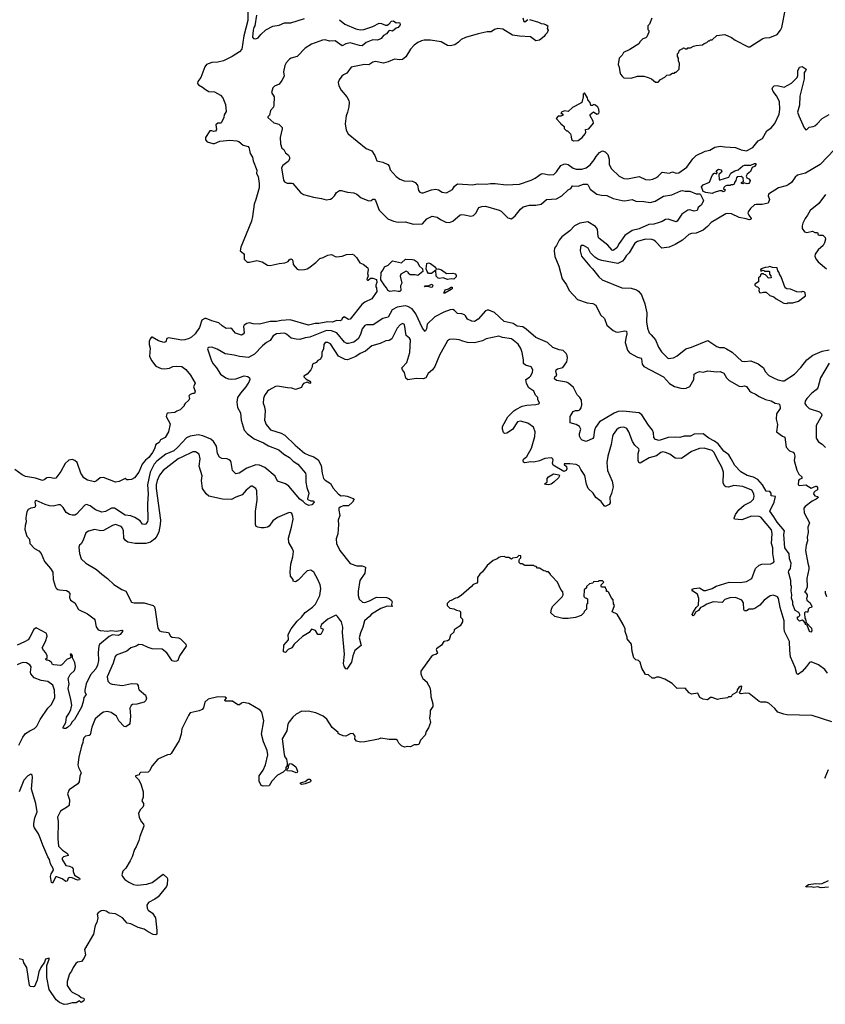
# Model space of a CAD drawing. Extents: x 2087054 to 2277909, y 548907 to 753496.
# Tile 51 of 256: x 2192052 to 2201001, y 558725 to 569663. Entities that reach past the tile are written whole.
import ezdxf

# ---------------------------------------------------------------- set-up
doc = ezdxf.new("R2010")
doc.units = 0

msp = doc.modelspace()

# ---------------------------------------------------------------- linework, layer by layer
at = {"layer": '0CON20XD'}
for points in [[(2194586, 570005), (2194586, 569655), (2194542, 569485), (2194518, 569335), (2194495, 569306), (2194414, 569255), (2194316, 569205), (2194255, 569193), (2194185, 569188), (2194126, 569164), (2194110, 569140), (2194065, 569020), (2194031, 568975), (2194029, 568955), (2194038, 568938), (2194082, 568915), (2194115, 568886), (2194155, 568864), (2194215, 568863), (2194284, 568824), (2194308, 568795), (2194340, 568720), (2194347, 568645), (2194322, 568605), (2194320, 568575), (2194295, 568520), (2194285, 568512), (2194255, 568512), (2194230, 568495), (2194237, 568445), (2194228, 568425), (2194205, 568420), (2194185, 568430), (2194165, 568430), (2194118, 568355), (2194117, 568327), (2194136, 568306), (2194196, 568286), (2194215, 568286), (2194275, 568313), (2194385, 568325), (2194465, 568318), (2194485, 568309), (2194535, 568270), (2194591, 568255), (2194599, 568245), (2194606, 568215), (2194613, 568175), (2194640, 568135), (2194646, 568096), (2194685, 567990), (2194684, 567955), (2194700, 567920), (2194713, 567845), (2194713, 567795), (2194677, 567665), (2194657, 567615), (2194640, 567475), (2194628, 567425), (2194507, 567135), (2194503, 567095), (2194539, 567065), (2194544, 567055), (2194545, 567002), (2194578, 566968), (2194605, 566968), (2194685, 566987), (2194745, 566972), (2194805, 566937), (2194835, 566934), (2194935, 566956), (2194999, 566961), (2195033, 566977), (2195046, 566994), (2195065, 567008), (2195079, 566999), (2195088, 566985), (2195090, 566945), (2195135, 566892), (2195156, 566886), (2195215, 566889), (2195245, 566894), (2195265, 566907), (2195343, 566965), (2195385, 567009), (2195425, 567020), (2195475, 567046), (2195515, 567054), (2195555, 567032), (2195575, 567030), (2195635, 567037), (2195684, 567056), (2195745, 567060), (2195765, 567052), (2195795, 567022), (2195832, 566962), (2195869, 566949), (2195918, 566908), (2195924, 566885), (2195916, 566845), (2195923, 566817), (2195908, 566778), (2195915, 566770), (2195925, 566770), (2195948, 566792), (2195975, 566793), (2196015, 566776), (2196021, 566745), (2196008, 566715), (2196008, 566695), (2196016, 566685), (2196018, 566645), (2195965, 566563), (2195885, 566526), (2195852, 566498), (2195725, 566337), (2195705, 566332), (2195655, 566362), (2195635, 566342), (2195627, 566325), (2195615, 566318), (2195575, 566321), (2195525, 566304), (2195475, 566307), (2195375, 566290), (2195335, 566290), (2195261, 566271), (2195055, 566330), (2194955, 566323), (2194905, 566312), (2194835, 566312), (2194715, 566280), (2194645, 566284), (2194604, 566296), (2194575, 566287), (2194545, 566268), (2194537, 566255), (2194547, 566185), (2194535, 566170), (2194515, 566160), (2194450, 566180), (2194414, 566225), (2194397, 566237), (2194345, 566231), (2194301, 566261), (2194265, 566296), (2194187, 566317), (2194125, 566342), (2194108, 566342), (2194075, 566325), (2194050, 566245), (2194003, 566175), (2193959, 566135), (2193935, 566123), (2193885, 566106), (2193854, 566104), (2193705, 566130), (2193685, 566120), (2193676, 566084), (2193655, 566077), (2193593, 566095), (2193525, 566136), (2193515, 566137), (2193501, 566119), (2193492, 566088), (2193492, 566055), (2193501, 566015), (2193493, 565925), (2193515, 565876), (2193565, 565814), (2193625, 565789), (2193665, 565786), (2193715, 565792), (2193755, 565809), (2193795, 565816), (2193855, 565809), (2193896, 565776), (2193949, 565715), (2194003, 565625), (2193982, 565585), (2194002, 565535), (2193995, 565510), (2193975, 565512), (2193945, 565498)], [(2199075, 569680), (2199050, 569615), (2199030, 569595), (2199030, 569555), (2199042, 569542), (2199042, 569525), (2199018, 569472), (2199008, 569462), (2198975, 569450), (2198945, 569420), (2198930, 569395), (2198829, 569331), (2198761, 569299), (2198745, 569270), (2198713, 569237), (2198702, 569165), (2198712, 569135), (2198718, 569085), (2198728, 569058), (2198744, 569034), (2198765, 569018), (2198845, 569012), (2198915, 569037), (2198985, 569037), (2199035, 569022), (2199070, 569005), (2199115, 568970), (2199145, 568970), (2199171, 568999), (2199220, 569025), (2199242, 569048), (2199275, 569050), (2199305, 569070), (2199325, 569070), (2199335, 569080), (2199345, 569080), (2199377, 569113), (2199380, 569175), (2199370, 569205), (2199370, 569235), (2199360, 569255), (2199360, 569285), (2199370, 569295), (2199380, 569325), (2199418, 569342), (2199425, 569350), (2199438, 569348), (2199445, 569340), (2199465, 569340), (2199475, 569350), (2199505, 569350), (2199538, 569368), (2199565, 569378), (2199637, 569383), (2199655, 569400), (2199685, 569410), (2199705, 569430), (2199715, 569430), (2199725, 569440), (2199745, 569440), (2199795, 569488), (2199885, 569497), (2199960, 569465), (2200000, 569435), (2200143, 569363), (2200163, 569363), (2200306, 569454), (2200335, 569463), (2200385, 569467), (2200465, 569500), (2200504, 569546), (2200518, 569575), (2200558, 569785)], [(2194683, 569715), (2194663, 569595), (2194654, 569576), (2194645, 569545), (2194638, 569468), (2194648, 569455), (2194675, 569451), (2194700, 569460), (2194731, 569499), (2194785, 569549), (2194865, 569590), (2194935, 569602), (2194993, 569627), (2195065, 569629), (2195215, 569675)], [(2195603, 569663), (2195665, 569613), (2195785, 569563), (2195835, 569551), (2195875, 569556), (2195974, 569586), (2196045, 569626), (2196072, 569622), (2196115, 569602), (2196134, 569604), (2196154, 569615), (2196181, 569645), (2196205, 569651), (2196235, 569628), (2196255, 569632), (2196275, 569628), (2196277, 569605), (2196255, 569578), (2196235, 569570), (2196195, 569536), (2196165, 569542), (2196152, 569538), (2196125, 569505), (2196095, 569488), (2196066, 569455), (2196045, 569442), (2196025, 569436), (2195975, 569441), (2195900, 569410), (2195855, 569374), (2195827, 569375), (2195725, 569406), (2195676, 569394), (2195635, 569372), (2195555, 569427), (2195495, 569426), (2195445, 569439), (2195415, 569434), (2195295, 569391), (2195225, 569346), (2195133, 569255), (2195066, 569235), (2195051, 569225), (2195014, 569185), (2194996, 569155), (2194984, 569084), (2194989, 569035), (2194964, 568986), (2194933, 568947), (2194884, 568925), (2194864, 568905), (2194851, 568855), (2194878, 568805), (2194877, 568713), (2194870, 568690), (2194840, 568655), (2194828, 568602), (2194810, 568585), (2194810, 568575), (2194875, 568518), (2194931, 568501), (2194967, 568465), (2194968, 568452), (2194946, 568354), (2194950, 568285), (2194966, 568236), (2194985, 568222), (2195006, 568185), (2195038, 568158), (2195051, 568135), (2195050, 568115), (2195035, 568088), (2194976, 568044), (2194961, 568019), (2194982, 567882), (2194995, 567862), (2195025, 567848), (2195075, 567848), (2195085, 567842), (2195172, 567745), (2195205, 567723), (2195315, 567692), (2195405, 567678), (2195458, 567662), (2195505, 567669), (2195525, 567680), (2195549, 567705), (2195571, 567745), (2195605, 567764), (2195625, 567766), (2195695, 567746), (2195765, 567739), (2195796, 567726), (2195845, 567686), (2195931, 567651), (2195955, 567656), (2195975, 567671), (2195995, 567668), (2196005, 567655), (2196046, 567546), (2196142, 567452), (2196205, 567424), (2196256, 567414), (2196335, 567419), (2196425, 567393), (2196525, 567394), (2196575, 567452), (2196635, 567481), (2196691, 567471), (2196725, 567444), (2196785, 567414), (2196825, 567411), (2196865, 567426), (2196945, 567494), (2196965, 567500), (2196995, 567496), (2197065, 567480), (2197095, 567487), (2197121, 567515), (2197153, 567575), (2197185, 567589), (2197225, 567591), (2197379, 567549), (2197401, 567535), (2197473, 567463), (2197515, 567452), (2197557, 567483), (2197615, 567558), (2197645, 567583), (2197715, 567604), (2197785, 567604), (2197845, 567614), (2197905, 567667), (2198015, 567674), (2198075, 567706), (2198145, 567773), (2198175, 567788), (2198193, 567817), (2198255, 567812), (2198314, 567836), (2198355, 567835), (2198366, 567825), (2198389, 567779), (2198465, 567725), (2198515, 567713), (2198575, 567711), (2198645, 567678), (2198745, 567653), (2198775, 567650), (2198854, 567666), (2198895, 567649), (2198985, 567643), (2199055, 567631), (2199113, 567647), (2199205, 567704), (2199295, 567716), (2199395, 567762), (2199415, 567766), (2199445, 567758), (2199495, 567757), (2199568, 567728), (2199607, 567727), (2199615, 567722), (2199648, 567655), (2199626, 567605), (2199589, 567575), (2199576, 567544), (2199544, 567536), (2199495, 567552), (2199475, 567548), (2199408, 567502), (2199356, 567425), (2199345, 567419), (2199257, 567447), (2199226, 567444), (2199190, 567420), (2199145, 567406), (2199095, 567393), (2199042, 567388), (2198935, 567340), (2198855, 567322), (2198775, 567265), (2198712, 567178), (2198685, 567129), (2198645, 567100), (2198635, 567102), (2198585, 567158), (2198487, 567235), (2198479, 567255), (2198472, 567335), (2198450, 567365), (2198365, 567418), (2198275, 567404), (2198215, 567375), (2198165, 567318), (2198075, 567252), (2198045, 567215), (2198016, 567154), (2197993, 567125), (2197988, 567095), (2197997, 567033), (2198043, 566925), (2198080, 566785), (2198128, 566718), (2198155, 566654), (2198249, 566555), (2198355, 566517), (2198420, 566510), (2198451, 566491), (2198505, 566386), (2198548, 566345), (2198575, 566271), (2198645, 566209), (2198674, 566194), (2198695, 566191), (2198775, 566208), (2198793, 566203), (2198798, 566175), (2198784, 566125), (2198779, 566079), (2198803, 565993), (2198825, 565961), (2198916, 565916), (2198954, 565904), (2198961, 565895), (2198966, 565835), (2198985, 565809), (2199205, 565695), (2199270, 565620), (2199325, 565588), (2199395, 565569), (2199425, 565568), (2199455, 565570), (2199495, 565587), (2199540, 565665), (2199546, 565724), (2199565, 565742), (2199605, 565754), (2199645, 565749), (2199695, 565764), (2199795, 565750), (2199835, 565754), (2199874, 565735), (2199904, 565684), (2199934, 565655), (2200045, 565593), (2200065, 565589), (2200105, 565594), (2200125, 565588), (2200160, 565540), (2200178, 565525), (2200225, 565504), (2200265, 565476), (2200336, 565444), (2200399, 565429), (2200444, 565404), (2200485, 565396), (2200496, 565386), (2200500, 565345), (2200458, 565285), (2200454, 565225), (2200470, 565165), (2200460, 565085), (2200525, 565037), (2200552, 565025), (2200567, 564915), (2200602, 564875), (2200645, 564859), (2200656, 564845), (2200663, 564815), (2200657, 564765), (2200685, 564660), (2200708, 564615), (2200740, 564585), (2200740, 564565), (2200710, 564555), (2200702, 564545), (2200700, 564495), (2200715, 564488), (2200785, 564497), (2200845, 564458), (2200895, 564482), (2200905, 564480), (2200916, 564465), (2200915, 564440), (2200890, 564425), (2200875, 564410), (2200870, 564395), (2200885, 564372), (2200917, 564367), (2200922, 564355), (2200898, 564335), (2200855, 564316), (2200776, 564254), (2200764, 564235), (2200768, 564185), (2200824, 564075), (2200816, 564045), (2200806, 564025), (2200810, 563965), (2200799, 563915), (2200805, 563875), (2200789, 563825), (2200780, 563765), (2200806, 563626), (2200819, 563585), (2200819, 563561), (2200796, 563455), (2200798, 563362), (2200785, 563322), (2200770, 563305), (2200785, 563298), (2200798, 563275), (2200801, 563255), (2200793, 563235), (2200797, 563215), (2200833, 563185), (2200852, 563145), (2200848, 563132), (2200825, 563130), (2200810, 563115), (2200808, 563082), (2200795, 563080), (2200783, 563087), (2200770, 563075), (2200770, 563065), (2200772, 563015), (2200782, 563002), (2200788, 562968), (2200848, 562905), (2200852, 562875), (2200842, 562858), (2200825, 562868), (2200798, 562938), (2200780, 562945), (2200780, 562955), (2200763, 562983), (2200745, 562992), (2200715, 562982), (2200692, 563005), (2200692, 563028), (2200705, 563030), (2200720, 563045), (2200720, 563055), (2200709, 563079), (2200665, 563100), (2200642, 563165), (2200640, 563195), (2200626, 563236), (2200630, 563275), (2200623, 563317), (2200626, 563365), (2200620, 563385), (2200619, 563435), (2200591, 563525), (2200595, 563541), (2200615, 563565), (2200623, 563625), (2200602, 563675), (2200598, 563728), (2200553, 563795), (2200542, 563945), (2200547, 563985), (2200465, 564081), (2200431, 564141), (2200384, 564205), (2200433, 564305), (2200448, 564365), (2200400, 564375), (2200400, 564405), (2200385, 564423), (2200345, 564426), (2200302, 564495), (2200253, 564555), (2200205, 564581), (2200135, 564598), (2200062, 564642), (2199995, 564711), (2199957, 564785)], [(2197714, 569666), (2197815, 569637), (2197845, 569619), (2197875, 569616), (2197900, 569605), (2197920, 569595), (2197910, 569565), (2197922, 569545), (2197912, 569518), (2197890, 569495), (2197880, 569475), (2197828, 569435), (2197785, 569430), (2197725, 569474), (2197605, 569479), (2197525, 569492), (2197418, 569558), (2197365, 569567), (2197325, 569556), (2197290, 569530), (2197245, 569529), (2197145, 569507), (2197005, 569465), (2196957, 569443), (2196928, 569412), (2196885, 569382), (2196835, 569373), (2196805, 569376), (2196735, 569418), (2196615, 569434), (2196546, 569434), (2196515, 569428), (2196475, 569410), (2196435, 569381), (2196395, 569334), (2196341, 569249), (2196305, 569221), (2196275, 569218), (2196215, 569226), (2196145, 569194), (2196095, 569182), (2196005, 569199), (2195975, 569191), (2195929, 569161), (2195884, 569164), (2195770, 569145), (2195736, 569134), (2195685, 569068), (2195649, 569051), (2195632, 569035), (2195600, 568995), (2195590, 568965), (2195598, 568928), (2195625, 568880), (2195686, 568806), (2195708, 568765), (2195712, 568745), (2195710, 568695), (2195694, 568636), (2195677, 568595), (2195668, 568505), (2195678, 568435), (2195702, 568395), (2195901, 568231), (2195965, 568206), (2195996, 568155), (2196018, 568095), (2196085, 568080), (2196142, 568055), (2196158, 568035), (2196168, 567995), (2196235, 567922), (2196275, 567892), (2196324, 567874), (2196415, 567870), (2196446, 567856), (2196472, 567825), (2196483, 567765), (2196497, 567747), (2196515, 567740), (2196535, 567741), (2196627, 567773), (2196675, 567782), (2196705, 567774), (2196745, 567749), (2196795, 567738), (2196860, 567775), (2196884, 567815), (2196915, 567838), (2197085, 567829), (2197135, 567839), (2197235, 567836), (2197283, 567843), (2197335, 567844), (2197455, 567827), (2197605, 567835), (2197735, 567880), (2197779, 567901), (2197845, 567949), (2197865, 567953), (2197935, 567941), (2197985, 567943), (2198015, 567972), (2198065, 568045), (2198095, 568059), (2198115, 568061), (2198143, 568053), (2198199, 568015), (2198235, 568001), (2198295, 568001), (2198345, 568019), (2198388, 568052), (2198435, 568105), (2198456, 568145), (2198492, 568188), (2198525, 568205), (2198556, 568196), (2198584, 568165), (2198599, 568115), (2198602, 568055), (2198626, 568005), (2198711, 567925), (2198765, 567900), (2198805, 567896), (2198935, 567921), (2199005, 567887), (2199046, 567884), (2199085, 567892), (2199125, 567911), (2199146, 567925), (2199189, 567971), (2199265, 567960), (2199305, 567973), (2199345, 567957), (2199375, 567961), (2199463, 568025), (2199531, 568119), (2199565, 568153), (2199668, 568202), (2199717, 568213), (2199775, 568248), (2199835, 568260), (2199885, 568249), (2200003, 568243), (2200065, 568219), (2200125, 568206), (2200195, 568245), (2200256, 568316), (2200305, 568344), (2200352, 568428), (2200398, 568462), (2200439, 568511), (2200488, 568612), (2200495, 568665), (2200493, 568753), (2200458, 568818), (2200421, 568865), (2200411, 568895), (2200417, 568913), (2200433, 568927), (2200465, 568932), (2200545, 568914), (2200625, 568959), (2200690, 569020), (2200697, 569045), (2200696, 569095), (2200715, 569134), (2200745, 569143), (2200788, 569115), (2200782, 569095), (2200767, 569075), (2200767, 569005), (2200720, 568815), (2200715, 568715), (2200693, 568635), (2200706, 568596), (2200765, 568461), (2200785, 568440), (2200797, 568443), (2200822, 568468), (2200865, 568475), (2200885, 568484), (2200912, 568505), (2200965, 568565), (2201045, 568609)], [(2197643, 569685), (2197654, 569644), (2197665, 569638), (2197696, 569664)], [(2198205, 568318), (2198255, 568322), (2198300, 568355), (2198332, 568395), (2198342, 568415), (2198338, 568445), (2198375, 568450), (2198426, 568515), (2198424, 568535), (2198388, 568595), (2198389, 568611), (2198425, 568638), (2198465, 568614), (2198485, 568622), (2198489, 568635), (2198485, 568670), (2198473, 568693), (2198450, 568715), (2198425, 568720), (2198415, 568710), (2198395, 568710), (2198390, 568745), (2198363, 568773), (2198358, 568795), (2198325, 568850), (2198313, 568835), (2198312, 568805), (2198298, 568745), (2198286, 568734), (2198194, 568686), (2198145, 568642), (2198105, 568652), (2198070, 568635), (2198062, 568622), (2198075, 568620), (2198088, 568602), (2198065, 568590), (2198035, 568590), (2198010, 568565), (2198060, 568515), (2198060, 568505), (2198075, 568500), (2198100, 568475), (2198100, 568455), (2198125, 568430), (2198138, 568428), (2198170, 568395), (2198180, 568365), (2198182, 568332), (2198205, 568318)], [(2201105, 568220), (2200945, 568055), (2200781, 567959), (2200694, 567935), (2200668, 567915), (2200624, 567856), (2200590, 567830), (2200565, 567817), (2200482, 567795), (2200372, 567725), (2200367, 567705), (2200383, 567665), (2200365, 567626), (2200301, 567609), (2200235, 567612), (2200216, 567605), (2200172, 567565), (2200143, 567527), (2200140, 567515), (2200153, 567493), (2200178, 567455), (2200174, 567445), (2200155, 567438), (2200122, 567452), (2200045, 567465), (2199961, 567505), (2199920, 567511), (2199895, 567506), (2199735, 567411), (2199694, 567366), (2199644, 567326), (2199565, 567292), (2199515, 567288), (2199485, 567278), (2199415, 567215), (2199335, 567165), (2199265, 567137), (2199185, 567126), (2199120, 567195), (2199095, 567214), (2199075, 567220), (2199005, 567224), (2198915, 567199), (2198885, 567179), (2198822, 567075), (2198790, 567040), (2198767, 567003)], [(2199745, 567734), (2199675, 567743), (2199644, 567754), (2199626, 567805), (2199645, 567828), (2199713, 567857), (2199745, 567933), (2199765, 567958), (2199775, 567960), (2199798, 567952), (2199800, 567965), (2199788, 567985), (2199815, 568003), (2199840, 567995), (2199852, 567982), (2199849, 567971), (2199820, 567945), (2199822, 567885), (2199833, 567883), (2199928, 567915), (2199951, 567959), (2199996, 567984), (2200032, 567995), (2200085, 568040), (2200105, 568046), (2200173, 568047), (2200216, 568066), (2200230, 568065), (2200229, 568051), (2200215, 568032), (2200187, 568023), (2200172, 567975), (2200134, 567946), (2200122, 567925), (2200130, 567905), (2200150, 567895), (2200167, 567877), (2200160, 567855), (2200150, 567845), (2200135, 567840), (2200095, 567850), (2200085, 567840), (2200072, 567842), (2200070, 567855), (2200092, 567868), (2200088, 567905), (2200065, 567922), (2200023, 567917), (2200014, 567906), (2200008, 567875), (2199992, 567855), (2199990, 567835), (2199975, 567828), (2199953, 567827), (2199945, 567820), (2199908, 567822), (2199890, 567815), (2199875, 567800), (2199872, 567782), (2199890, 567775), (2199880, 567755), (2199865, 567752), (2199852, 567762), (2199825, 567763), (2199768, 567742), (2199745, 567734)], [(2201005, 567720), (2200928, 567622), (2200833, 567545), (2200805, 567490), (2200776, 567454), (2200753, 567403), (2200743, 567375), (2200744, 567344), (2200770, 567305), (2200795, 567298), (2200860, 567315), (2200885, 567298), (2200915, 567300), (2200923, 567273), (2200935, 567268), (2200975, 567268), (2201000, 567245), (2201002, 567225), (2200992, 567185), (2200978, 567155), (2200923, 567107), (2200890, 567060), (2200884, 567036), (2200897, 567005), (2200922, 566972), (2201015, 566895)], [(2198767, 567003), (2198748, 566982), (2198695, 566955), (2198517, 566987), (2198474, 567004), (2198441, 567025), (2198393, 567073), (2198366, 567125), (2198314, 567156), (2198290, 567155), (2198282, 567135), (2198280, 567095), (2198294, 567035), (2198385, 566924), (2198417, 566897), (2198484, 566805), (2198523, 566773), (2198740, 566685), (2198845, 566680), (2198905, 566661), (2198925, 566647), (2198958, 566605), (2198996, 566505), (2199020, 566405), (2199016, 566306), (2199027, 566235), (2199046, 566185), (2199065, 566162), (2199116, 566105), (2199150, 566025), (2199182, 565972), (2199255, 565901), (2199315, 565906), (2199355, 565928), (2199452, 566008), (2199515, 566026), (2199695, 566100), (2199795, 566032), (2199825, 566023), (2199875, 566020), (2199905, 566007), (2199965, 565970), (2200075, 565871), (2200105, 565866), (2200175, 565872), (2200255, 565842), (2200314, 565795), (2200334, 565755), (2200375, 565712), (2200425, 565683), (2200475, 565664), (2200525, 565650), (2200545, 565652), (2200660, 565725), (2200731, 565799), (2200795, 565884), (2200862, 565938), (2200965, 565980), (2201045, 565996)], [(2196255, 566642), (2196215, 566650), (2196165, 566643), (2196140, 566655), (2196132, 566682), (2196108, 566705), (2196064, 566774), (2196066, 566855), (2196089, 566885), (2196103, 566917), (2196145, 566937), (2196195, 566984), (2196295, 566963), (2196337, 567003), (2196415, 567000), (2196435, 566994), (2196466, 566975), (2196492, 566925), (2196528, 566895), (2196530, 566865), (2196475, 566822), (2196445, 566830), (2196388, 566828), (2196370, 566845), (2196370, 566855), (2196345, 566868), (2196285, 566838), (2196280, 566815), (2196298, 566735), (2196282, 566705), (2196286, 566655), (2196275, 566644), (2196255, 566642)], [(2196805, 566778), (2196755, 566794), (2196715, 566788), (2196701, 566791), (2196680, 566815), (2196675, 566880), (2196625, 566843), (2196593, 566843), (2196577, 566865), (2196568, 566895), (2196576, 566954), (2196595, 566961), (2196616, 566956), (2196660, 566920), (2196682, 566892), (2196706, 566894), (2196736, 566886), (2196795, 566844), (2196864, 566846), (2196889, 566839), (2196900, 566825), (2196899, 566805), (2196875, 566781), (2196845, 566784), (2196805, 566778)], [(2200575, 566512), (2200585, 566518), (2200642, 566518), (2200705, 566538), (2200780, 566595), (2200778, 566628), (2200765, 566640), (2200745, 566642), (2200735, 566638), (2200685, 566640), (2200615, 566671), (2200574, 566674), (2200554, 566684), (2200510, 566805), (2200492, 566835), (2200490, 566855), (2200473, 566873), (2200468, 566908), (2200415, 566910), (2200385, 566922), (2200367, 566913), (2200335, 566910), (2200290, 566895), (2200280, 566885), (2200285, 566870), (2200298, 566872), (2200305, 566880), (2200318, 566878), (2200325, 566870), (2200375, 566870), (2200380, 566865), (2200380, 566835), (2200397, 566817), (2200400, 566795), (2200365, 566790), (2200358, 566808), (2200338, 566828), (2200322, 566832), (2200315, 566840), (2200295, 566840), (2200282, 566828), (2200278, 566812), (2200260, 566795), (2200258, 566752), (2200220, 566725), (2200220, 566715), (2200235, 566700), (2200247, 566697), (2200268, 566678), (2200262, 566655), (2200272, 566632), (2200285, 566628), (2200315, 566638), (2200345, 566638), (2200385, 566598), (2200430, 566585), (2200454, 566564), (2200540, 566515), (2200575, 566512)], [(2196625, 566687), (2196585, 566700), (2196550, 566695), (2196555, 566706), (2196585, 566707), (2196635, 566727), (2196640, 566705), (2196635, 566692), (2196625, 566687)], [(2196775, 566624), (2196763, 566625), (2196778, 566662), (2196816, 566674), (2196845, 566692), (2196855, 566690), (2196856, 566675), (2196847, 566665), (2196775, 566624)], [(2199957, 564785), (2199930, 564830), (2199875, 564870), (2199811, 564951), (2199772, 564982), (2199706, 565015), (2199645, 565063), (2199545, 565058), (2199505, 565038), (2199435, 565038), (2199385, 565021), (2199334, 565026), (2199255, 565020), (2199155, 564988), (2199115, 565000), (2199095, 565020), (2199094, 565075), (2199082, 565105), (2199037, 565157), (2198965, 565274), (2198935, 565295), (2198753, 565313), (2198700, 565310), (2198655, 565293), (2198557, 565233), (2198493, 565197), (2198448, 565132), (2198437, 565105), (2198427, 565023), (2198420, 565010), (2198345, 564976), (2198301, 564991), (2198285, 565007), (2198271, 565035), (2198270, 565065), (2198284, 565115), (2198270, 565145), (2198233, 565165), (2198167, 565185), (2198167, 565255), (2198201, 565309), (2198225, 565321), (2198255, 565321), (2198275, 565331), (2198290, 565350), (2198298, 565385), (2198293, 565435), (2198275, 565465), (2198245, 565495), (2198205, 565576), (2198149, 565625), (2198127, 565637), (2198015, 565655), (2197992, 565675), (2197996, 565694), (2198019, 565715), (2198008, 565755), (2198013, 565775), (2198026, 565785), (2198085, 565801), (2198129, 565861), (2198137, 565907), (2198133, 565933), (2198122, 565955), (2198090, 565990), (2198045, 565996), (2197975, 566020), (2197915, 566078), (2197785, 566132), (2197677, 566227), (2197640, 566250), (2197579, 566259), (2197535, 566287), (2197435, 566312), (2197325, 566410), (2197265, 566438), (2197245, 566437), (2197225, 566428), (2197146, 566335), (2197105, 566309), (2197075, 566313), (2197027, 566335), (2197004, 566374), (2196993, 566383), (2196965, 566396), (2196915, 566401), (2196883, 566433), (2196862, 566442), (2196835, 566440), (2196765, 566415), (2196665, 566361), (2196579, 566281), (2196570, 566230), (2196555, 566200), (2196525, 566236), (2196453, 566395), (2196411, 566451), (2196365, 566477), (2196335, 566484), (2196245, 566470), (2196190, 566440), (2196145, 566358), (2196085, 566344), (2195980, 566275), (2195905, 566273), (2195885, 566265), (2195855, 566228), (2195838, 566165), (2195813, 566117), (2195765, 566082), (2195705, 566067), (2195685, 566067), (2195662, 566082), (2195575, 566185), (2195516, 566206), (2195460, 566210), (2195275, 566136), (2195225, 566129), (2195165, 566112), (2195123, 566113), (2195067, 566127), (2195015, 566170), (2194995, 566179), (2194905, 566173), (2194869, 566151), (2194835, 566101), (2194795, 566079), (2194749, 566041), (2194661, 565949), (2194595, 565911), (2194495, 565921), (2194435, 565937), (2194335, 565951), (2194245, 566004), (2194185, 566027), (2194155, 566022), (2194144, 566016), (2194140, 566005), (2194184, 565875), (2194200, 565840), (2194237, 565797), (2194282, 565725), (2194342, 565685), (2194372, 565672), (2194405, 565668), (2194455, 565673), (2194546, 565706), (2194585, 565698), (2194604, 565685), (2194609, 565665), (2194601, 565645), (2194564, 565585), (2194505, 565515), (2194472, 565465), (2194464, 565416), (2194473, 565355), (2194506, 565295), (2194513, 565215), (2194545, 565104), (2194581, 565061), (2194657, 565007), (2194761, 564961), (2194815, 564929), (2194931, 564885), (2194985, 564837), (2195048, 564798), (2195089, 564759), (2195142, 564725), (2195228, 564625), (2195232, 564605), (2195230, 564525), (2195241, 564465), (2195264, 564405), (2195251, 564341), (2195254, 564334), (2195285, 564319), (2195315, 564317), (2195322, 564305), (2195298, 564275), (2195265, 564266), (2195228, 564285), (2195202, 564312), (2195165, 564338), (2195043, 564483), (2195005, 564508), (2194916, 564535), (2194891, 564591), (2194775, 564687), (2194715, 564713), (2194675, 564718), (2194575, 564683), (2194491, 564625), (2194455, 564619), (2194416, 564656), (2194401, 564745), (2194394, 564764), (2194378, 564775), (2194357, 564783), (2194299, 564789), (2194272, 564802), (2194251, 564845), (2194238, 564925), (2194206, 564976), (2194175, 565002), (2194085, 565042), (2194035, 565052), (2193945, 565037), (2193905, 565019), (2193808, 564915), (2193763, 564875), (2193675, 564835), (2193575, 564758), (2193547, 564725), (2193500, 564635), (2193472, 564495), (2193480, 564395), (2193472, 564285), (2193477, 564105), (2193472, 564088), (2193455, 564060), (2193435, 564054), (2193415, 564059), (2193390, 564095), (2193332, 564132), (2193285, 564151), (2193225, 564158), (2193105, 564236), (2193073, 564237), (2193005, 564201), (2192965, 564194), (2192895, 564220), (2192835, 564261), (2192795, 564276), (2192775, 564270), (2192685, 564169), (2192665, 564158), (2192635, 564159), (2192605, 564167), (2192569, 564189), (2192535, 564245), (2192505, 564273), (2192483, 564273), (2192425, 564258), (2192385, 564262), (2192335, 564277), (2192235, 564321), (2192225, 564317), (2192221, 564305), (2192226, 564265), (2192219, 564245), (2192175, 564238), (2192148, 564222), (2192133, 564195), (2192124, 564155), (2192120, 564125), (2192125, 564085), (2192114, 564046), (2192111, 563999), (2192133, 563925), (2192162, 563892), (2192166, 563845), (2192215, 563789), (2192263, 563763), (2192290, 563735), (2192326, 563645), (2192396, 563565), (2192422, 563525), (2192424, 563444), (2192445, 563370), (2192458, 563348), (2192475, 563334), (2192495, 563329), (2192572, 563322), (2192592, 563312), (2192608, 563288), (2192606, 563245), (2192616, 563216), (2192663, 563185), (2192705, 563111), (2192805, 563064), (2192879, 563009), (2192888, 562995), (2192900, 562920), (2192925, 562886), (2192945, 562876), (2193031, 562869), (2193066, 562876), (2193129, 562871), (2193185, 562883), (2193195, 562880), (2193194, 562865), (2193167, 562835), (2193145, 562824), (2193085, 562828), (2193045, 562812), (2192938, 562722), (2192931, 562705), (2192925, 562635), (2192927, 562545), (2192916, 562494), (2192897, 562453), (2192838, 562385), (2192789, 562285), (2192774, 562215), (2192776, 562195), (2192789, 562165), (2192785, 562154), (2192764, 562135), (2192759, 562085), (2192740, 562025), (2192661, 561889), (2192632, 561858), (2192622, 561835), (2192585, 561800), (2192565, 561791), (2192545, 561788), (2192534, 561794), (2192534, 561805), (2192566, 561855), (2192571, 561915), (2192602, 561958), (2192621, 561999), (2192631, 562049), (2192622, 562112), (2192590, 562235), (2192602, 562285), (2192591, 562345), (2192612, 562388), (2192661, 562435), (2192673, 562475), (2192663, 562523), (2192638, 562575), (2192637, 562595), (2192628, 562615), (2192612, 562615), (2192622, 562585), (2192618, 562575), (2192575, 562557), (2192519, 562495), (2192505, 562489), (2192432, 562495), (2192413, 562505), (2192409, 562519), (2192385, 562542), (2192365, 562550), (2192345, 562548), (2192338, 562562), (2192358, 562572), (2192357, 562595), (2192341, 562631), (2192315, 562658), (2192301, 562685), (2192338, 562755), (2192357, 562815), (2192355, 562835), (2192345, 562847), (2192235, 562906), (2192210, 562890), (2192166, 562804), (2192145, 562776), (2192105, 562751), (2192025, 562714)], [(2198165, 564730), (2198102, 564728), (2198102, 564722), (2198128, 564698), (2198130, 564675), (2198123, 564655), (2198095, 564644), (2197979, 564715), (2197972, 564735), (2197977, 564775), (2197970, 564790), (2197956, 564796), (2197885, 564788), (2197825, 564762), (2197765, 564748), (2197730, 564750), (2197665, 564741), (2197648, 564748), (2197644, 564765), (2197649, 564781), (2197685, 564810), (2197738, 564905), (2197775, 565032), (2197780, 565085), (2197760, 565135), (2197695, 565182), (2197615, 565203), (2197583, 565195), (2197525, 565110), (2197465, 565070), (2197438, 565068), (2197427, 565077), (2197414, 565115), (2197417, 565145), (2197475, 565250), (2197541, 565319), (2197565, 565334), (2197635, 565371), (2197685, 565382), (2197785, 565388), (2197816, 565394), (2197828, 565405), (2197808, 565445), (2197807, 565465), (2197783, 565493), (2197764, 565535), (2197709, 565575), (2197683, 565623), (2197674, 565665), (2197715, 565691), (2197725, 565704), (2197748, 565745), (2197754, 565775), (2197735, 565806), (2197670, 565825), (2197647, 565845), (2197649, 565885), (2197634, 565965), (2197619, 566009), (2197588, 566058), (2197515, 566118), (2197415, 566131), (2197375, 566146), (2197235, 566117), (2197195, 566097), (2197105, 566072), (2197028, 566078), (2196973, 566093), (2196935, 566106), (2196874, 566116), (2196825, 566109), (2196806, 566094), (2196716, 565935), (2196665, 565809), (2196637, 565773), (2196589, 565731), (2196565, 565683), (2196535, 565673), (2196455, 565679), (2196365, 565664), (2196341, 565681), (2196328, 565745), (2196304, 565775), (2196297, 565795), (2196354, 565856), (2196387, 565965), (2196392, 566105), (2196381, 566125), (2196346, 566155), (2196325, 566278), (2196305, 566288), (2196278, 566275), (2196244, 566235), (2196185, 566118), (2196155, 566100), (2196120, 566095), (2196055, 566065), (2195965, 566039), (2195895, 565982), (2195835, 565956), (2195785, 565922), (2195695, 565884), (2195669, 565889), (2195595, 565925), (2195505, 566063), (2195475, 566078), (2195445, 566076), (2195430, 566055), (2195428, 566005), (2195408, 565965), (2195408, 565925), (2195395, 565892), (2195365, 565878), (2195345, 565854), (2195304, 565836), (2195298, 565795), (2195286, 565775), (2195245, 565726), (2195208, 565705), (2195208, 565695), (2195231, 565675), (2195275, 565649), (2195284, 565635), (2195282, 565625), (2195275, 565620), (2195245, 565636), (2195205, 565621), (2195192, 565608), (2195184, 565576), (2195116, 565554), (2195075, 565570), (2195026, 565574), (2194915, 565591), (2194895, 565588), (2194821, 565549), (2194804, 565535), (2194772, 565488), (2194760, 565455), (2194756, 565405), (2194773, 565363), (2194779, 565315), (2194771, 565215), (2194791, 565165), (2194837, 565107), (2194955, 565069), (2194998, 565048), (2195113, 564935), (2195215, 564849), (2195264, 564824), (2195318, 564808), (2195367, 564775), (2195402, 564712), (2195411, 564625), (2195428, 564565), (2195445, 564548), (2195505, 564509), (2195535, 564459), (2195595, 564391), (2195625, 564374), (2195647, 564377), (2195691, 564371), (2195758, 564345), (2195767, 564335), (2195748, 564305), (2195705, 564262), (2195645, 564262), (2195611, 564249), (2195598, 564235), (2195596, 564215), (2195608, 564155), (2195590, 564105), (2195594, 564056), (2195588, 563952), (2195568, 563895), (2195570, 563845), (2195609, 563765), (2195723, 563623), (2195797, 563597), (2195855, 563596), (2195895, 563580), (2195887, 563515), (2195832, 563435), (2195811, 563315), (2195811, 563265), (2195825, 563226), (2195862, 563192), (2195885, 563190), (2195939, 563209), (2196015, 563247), (2196126, 563246), (2196156, 563235), (2196182, 563212), (2196190, 563195), (2196184, 563165), (2196190, 563145), (2196135, 563149), (2196065, 563122), (2195960, 563060), (2195938, 563032), (2195884, 562985), (2195863, 562915), (2195837, 562853), (2195823, 562795), (2195847, 562713), (2195775, 562655), (2195753, 562597), (2195738, 562525), (2195695, 562461), (2195685, 562450), (2195675, 562453), (2195655, 562481), (2195648, 562512), (2195661, 562615), (2195638, 562855), (2195640, 562915), (2195627, 562975), (2195584, 563035), (2195567, 563047), (2195555, 563046), (2195475, 563005), (2195405, 562945), (2195393, 562915), (2195398, 562905), (2195420, 562895), (2195424, 562885), (2195396, 562835), (2195365, 562835), (2195339, 562879), (2195295, 562892), (2195266, 562854), (2195195, 562810), (2195144, 562766), (2195103, 562725), (2195075, 562684), (2195035, 562667), (2195005, 562634), (2194981, 562641), (2194986, 562715), (2195038, 562775), (2195036, 562835), (2195067, 562895), (2195135, 562981), (2195183, 563025), (2195222, 563078), (2195304, 563136), (2195339, 563171), (2195388, 563265), (2195397, 563345), (2195389, 563385), (2195364, 563445), (2195320, 563525), (2195285, 563548), (2195245, 563539), (2195145, 563436), (2195115, 563419), (2195090, 563425), (2195090, 563445), (2195060, 563480), (2195057, 563525), (2195065, 563615), (2195085, 563695), (2195092, 563755), (2195083, 563785), (2195041, 563855), (2195038, 563905), (2195073, 564025), (2195090, 564115), (2195088, 564145), (2195075, 564176), (2195065, 564186), (2195045, 564187), (2194915, 564134), (2194865, 564095), (2194822, 564038), (2194805, 564027), (2194767, 564017), (2194735, 564017), (2194698, 564025), (2194680, 564035), (2194671, 564055), (2194671, 564205), (2194692, 564325), (2194688, 564428), (2194675, 564456), (2194635, 564481), (2194625, 564480), (2194569, 564435), (2194525, 564384), (2194455, 564360), (2194405, 564334), (2194305, 564338), (2194155, 564371), (2194125, 564395), (2194084, 564455), (2194071, 564545), (2194079, 564595), (2194046, 564705), (2194058, 564785), (2194045, 564835), (2194005, 564861), (2193975, 564862), (2193855, 564803), (2193813, 564785), (2193645, 564656), (2193605, 564605), (2193580, 564545), (2193570, 564495), (2193569, 564455), (2193617, 564105), (2193614, 564055), (2193597, 563975), (2193577, 563925), (2193555, 563897), (2193505, 563859), (2193455, 563845), (2193335, 563846), (2193255, 563859), (2193227, 563877), (2193208, 563905), (2193205, 563985), (2193195, 564016), (2193179, 564035), (2193115, 564054), (2193084, 564046), (2193048, 564025), (2192982, 563988), (2192955, 563985), (2192885, 563998), (2192815, 563980), (2192787, 563963), (2192758, 563882), (2192735, 563842), (2192716, 563824), (2192711, 563805), (2192716, 563735), (2192734, 563675), (2192787, 563625), (2192906, 563556), (2192965, 563502), (2193026, 563456), (2193097, 563387), (2193185, 563334), (2193231, 563315), (2193295, 563194), (2193324, 563184), (2193435, 563186), (2193535, 563156), (2193549, 563139), (2193558, 563108), (2193578, 562952), (2193587, 562905), (2193605, 562875), (2193625, 562866), (2193704, 562854), (2193726, 562815), (2193745, 562802), (2193818, 562798), (2193838, 562785), (2193898, 562725), (2193902, 562705), (2193828, 562595), (2193808, 562545), (2193795, 562536), (2193775, 562534), (2193745, 562542), (2193688, 562628), (2193635, 562672), (2193525, 562673), (2193478, 562688), (2193415, 562719), (2193375, 562723), (2193345, 562704), (2193285, 562687), (2193241, 562649), (2193125, 562602), (2193111, 562589), (2193091, 562515), (2193023, 562363), (2193030, 562315), (2193059, 562289), (2193078, 562282), (2193195, 562268), (2193295, 562289), (2193355, 562284), (2193368, 562268), (2193371, 562235), (2193380, 562220), (2193451, 562161), (2193460, 562125), (2193455, 562100), (2193435, 562081), (2193355, 562058), (2193305, 562057), (2193291, 562045), (2193274, 562015), (2193282, 561925), (2193274, 561845), (2193267, 561833), (2193233, 561807), (2193211, 561811), (2193155, 561875), (2193127, 561925), (2193067, 561967), (2193025, 561978), (2192985, 561969), (2192965, 561958), (2192890, 561895), (2192852, 561805), (2192835, 561719), (2192825, 561712), (2192785, 561705), (2192764, 561685), (2192756, 561665), (2192754, 561635), (2192737, 561593), (2192708, 561472), (2192699, 561385), (2192705, 561355), (2192734, 561295), (2192722, 561258), (2192713, 561197), (2192698, 561175), (2192602, 561108), (2192583, 561065), (2192607, 560995), (2192603, 560935), (2192585, 560918), (2192505, 560871), (2192472, 560805), (2192479, 560755), (2192475, 560565), (2192482, 560482), (2192528, 560438), (2192585, 560402), (2192592, 560378), (2192537, 560363), (2192523, 560347), (2192524, 560335), (2192565, 560266), (2192605, 560260), (2192637, 560245), (2192646, 560226), (2192648, 560202), (2192660, 560160), (2192716, 560125), (2192721, 560115), (2192715, 560109), (2192695, 560103), (2192635, 560130), (2192605, 560134), (2192592, 560128), (2192578, 560092), (2192565, 560088), (2192525, 560119), (2192465, 560142), (2192455, 560140), (2192415, 560070), (2192405, 560080), (2192393, 560145), (2192402, 560175), (2192426, 560214), (2192424, 560235), (2192393, 560285), (2192383, 560333), (2192365, 560363), (2192310, 560495), (2192285, 560565), (2192260, 560620), (2192215, 560684), (2192209, 560705), (2192209, 560735), (2192221, 560795), (2192248, 560865), (2192230, 560955), (2192182, 561115), (2192193, 561245)], [(2201045, 565848), (2200948, 565685), (2200918, 565575), (2200898, 565552), (2200850, 565515), (2200797, 565455), (2200779, 565425), (2200775, 565400), (2200787, 565377), (2200823, 565345), (2200936, 565306), (2200960, 565285), (2200961, 565265), (2200900, 565155), (2200901, 565015), (2200924, 564974), (2200965, 564947), (2201005, 564909)], [(2193945, 565498), (2193932, 565485), (2193940, 565455), (2193930, 565435), (2193892, 565398), (2193880, 565385), (2193880, 565375), (2193835, 565328), (2193797, 565313), (2193775, 565298), (2193698, 565292), (2193687, 565283), (2193679, 565255), (2193722, 565175), (2193706, 565084), (2193667, 565023), (2193615, 564997), (2193603, 564967), (2193563, 564945), (2193550, 564895), (2193526, 564855), (2193485, 564798), (2193449, 564771), (2193411, 564725), (2193375, 564637), (2193327, 564575), (2193295, 564556), (2193262, 564552), (2193242, 564552), (2193225, 564566), (2193156, 564534), (2193115, 564524), (2192985, 564576), (2192945, 564573), (2192905, 564539), (2192885, 564531), (2192805, 564548), (2192764, 564574), (2192730, 564625), (2192689, 564745), (2192665, 564767), (2192636, 564776), (2192599, 564771), (2192557, 564733), (2192508, 564645), (2192455, 564571), (2192435, 564566), (2192385, 564576), (2192355, 564575), (2192325, 564551), (2192305, 564543), (2192229, 564569), (2192117, 564587), (2192078, 564608), (2191999, 564665)], [(2201025, 562405), (2200995, 562446), (2200925, 562498), (2200845, 562528), (2200825, 562522), (2200792, 562478), (2200745, 562424), (2200705, 562394), (2200695, 562390), (2200684, 562395), (2200668, 562465), (2200615, 562585), (2200607, 562655), (2200605, 562755), (2200549, 562865), (2200543, 562905), (2200545, 562987), (2200499, 563135), (2200482, 563235), (2200471, 563251), (2200425, 563270), (2200387, 563263), (2200323, 563215), (2200275, 563161), (2200218, 563122), (2200195, 563113), (2200155, 563114), (2200125, 563096), (2200105, 563098), (2200095, 563110), (2200094, 563185), (2200075, 563213), (2200005, 563246), (2199941, 563239), (2199886, 563224), (2199855, 563189), (2199755, 563197), (2199685, 563171), (2199645, 563144), (2199615, 563132), (2199591, 563099), (2199560, 563080), (2199545, 563048), (2199535, 563042), (2199522, 563055), (2199531, 563075), (2199565, 563132), (2199591, 563159), (2199596, 563235), (2199580, 563280), (2199528, 563315), (2199522, 563325), (2199524, 563336), (2199546, 563346), (2199605, 563352), (2199652, 563322), (2199675, 563321), (2199745, 563345), (2199789, 563369), (2199935, 563416), (2200055, 563410), (2200125, 563421), (2200184, 563455), (2200225, 563565), (2200265, 563605), (2200295, 563616), (2200395, 563617), (2200425, 563632), (2200434, 563645), (2200419, 563735), (2200418, 563795), (2200404, 563845), (2200412, 563955), (2200404, 563995), (2200286, 564135), (2200266, 564146), (2200183, 564147), (2200075, 564109), (2199994, 564115), (2199988, 564125), (2200005, 564165), (2200041, 564219), (2200101, 564269), (2200175, 564309), (2200202, 564335), (2200212, 564365), (2200209, 564395), (2200184, 564435), (2200085, 564479), (2199985, 564487), (2199925, 564471), (2199898, 564472), (2199885, 564482), (2199866, 564515), (2199870, 564635), (2199853, 564693), (2199799, 564785), (2199768, 564855), (2199745, 564878), (2199655, 564904), (2199605, 564898), (2199515, 564868), (2199405, 564788), (2199335, 564792), (2199275, 564838), (2199225, 564857), (2199195, 564861), (2199175, 564854), (2199125, 564818), (2199044, 564796), (2198945, 564738), (2198930, 564745), (2198923, 564765), (2198924, 564845), (2198934, 564885), (2198930, 564895), (2198887, 564937), (2198858, 564978), (2198820, 565085), (2198795, 565122), (2198763, 565137), (2198725, 565134), (2198705, 565126), (2198683, 565107), (2198644, 565055), (2198636, 565034), (2198624, 564945), (2198586, 564816), (2198573, 564745), (2198580, 564655), (2198633, 564535), (2198645, 564475), (2198625, 564398), (2198606, 564355), (2198610, 564295), (2198602, 564278), (2198555, 564256), (2198545, 564261), (2198511, 564311), (2198454, 564355), (2198424, 564404), (2198366, 564455), (2198348, 564505), (2198329, 564599), (2198286, 564665), (2198268, 564705), (2198235, 564722), (2198165, 564730)], [(2197925, 564497), (2197895, 564498), (2197882, 564505), (2197912, 564528), (2197913, 564565), (2197925, 564584), (2197981, 564619), (2198046, 564606), (2198049, 564595), (2198037, 564575), (2197987, 564525), (2197955, 564504), (2197925, 564497)], [(2198895, 562553), (2198874, 562574), (2198856, 562645), (2198848, 562725), (2198802, 562785), (2198802, 562802), (2198778, 562865), (2198778, 562895), (2198757, 562945), (2198688, 563058), (2198632, 563085), (2198659, 563155), (2198649, 563175), (2198645, 563220), (2198624, 563244), (2198595, 563300), (2198585, 563310), (2198572, 563312), (2198570, 563335), (2198562, 563342), (2198558, 563358), (2198515, 563360), (2198510, 563365), (2198510, 563385), (2198540, 563415), (2198528, 563428), (2198485, 563430), (2198478, 563422), (2198425, 563420), (2198418, 563402), (2198382, 563398), (2198350, 563365), (2198348, 563352), (2198322, 563328), (2198320, 563255), (2198332, 563242), (2198348, 563238), (2198358, 563228), (2198360, 563175), (2198350, 563165), (2198350, 563115), (2198322, 563088), (2198320, 563075), (2198290, 563045), (2198226, 563024), (2198145, 563012), (2198087, 563013), (2197995, 563032), (2197953, 563073), (2197958, 563115), (2197972, 563145), (2198079, 563251), (2198090, 563275), (2198087, 563307), (2198063, 563333), (2198028, 563415), (2197962, 563482), (2197950, 563495), (2197950, 563505), (2197925, 563530), (2197905, 563530), (2197898, 563538), (2197875, 563540), (2197825, 563570), (2197805, 563570), (2197788, 563588), (2197772, 563592), (2197765, 563600), (2197665, 563600), (2197635, 563620), (2197615, 563620), (2197600, 563635), (2197600, 563655), (2197605, 563670), (2197620, 563685), (2197618, 563708), (2197595, 563710), (2197575, 563690), (2197525, 563680), (2197515, 563670), (2197485, 563690), (2197455, 563690), (2197435, 563700), (2197395, 563698), (2197375, 563690), (2197357, 563673), (2197310, 563655), (2197245, 563600), (2197195, 563530), (2197162, 563505), (2197138, 563465), (2197138, 563415), (2197130, 563405), (2197091, 563389), (2197072, 563365), (2196955, 563268), (2196915, 563240), (2196893, 563237), (2196845, 563210), (2196832, 563208), (2196802, 563178), (2196800, 563155), (2196830, 563125), (2196875, 563118), (2196905, 563102), (2196937, 563097), (2196950, 563085), (2196950, 563025), (2196970, 563005), (2196970, 562975), (2196945, 562928), (2196878, 562885), (2196875, 562860), (2196838, 562825), (2196822, 562775), (2196805, 562764), (2196762, 562755), (2196738, 562715), (2196682, 562675), (2196678, 562665), (2196692, 562625), (2196675, 562610), (2196645, 562602), (2196624, 562586), (2196510, 562425), (2196510, 562395), (2196518, 562368), (2196530, 562345), (2196580, 562305), (2196580, 562295), (2196608, 562245), (2196616, 562206), (2196618, 562145), (2196642, 562062), (2196642, 562035), (2196611, 561989), (2196613, 561955), (2196606, 561905), (2196613, 561875), (2196616, 561854), (2196592, 561795), (2196567, 561755), (2196558, 561715), (2196505, 561658), (2196485, 561612), (2196473, 561607), (2196435, 561608), (2196395, 561587), (2196365, 561590), (2196325, 561580), (2196292, 561595), (2196262, 561625), (2196248, 561655), (2196233, 561667), (2196155, 561668), (2196065, 561682), (2196039, 561671), (2195885, 561640), (2195839, 561639), (2195795, 561650), (2195774, 561674), (2195780, 561705), (2195755, 561733), (2195725, 561730), (2195675, 561703), (2195645, 561708), (2195600, 561725), (2195590, 561735), (2195590, 561745), (2195525, 561800), (2195465, 561892), (2195425, 561928), (2195343, 561963), (2195255, 561982), (2195225, 561977), (2195185, 561982), (2195125, 561947), (2195085, 561914), (2195044, 561865), (2195031, 561839), (2195018, 561765), (2194969, 561675), (2194991, 561499), (2194997, 561475), (2195015, 561450), (2195023, 561405), (2195022, 561378), (2195010, 561355), (2195008, 561332), (2194980, 561305), (2194915, 561272), (2194852, 561205), (2194825, 561154), (2194755, 561147), (2194736, 561156), (2194713, 561205), (2194714, 561265), (2194755, 561325), (2194784, 561385), (2194807, 561495), (2194800, 561545), (2194760, 561640), (2194738, 561725), (2194763, 561875), (2194742, 561972), (2194725, 561992), (2194597, 562067), (2194535, 562078), (2194515, 562070), (2194495, 562052), (2194477, 562053), (2194415, 562091), (2194333, 562093), (2194330, 562105), (2194348, 562125), (2194335, 562137), (2194255, 562141), (2194145, 562115), (2194108, 562082), (2194095, 562020), (2194079, 562001), (2194046, 561984), (2193947, 561963), (2193927, 561935), (2193854, 561786), (2193846, 561725), (2193824, 561656), (2193735, 561512), (2193725, 561502), (2193695, 561498), (2193585, 561448), (2193522, 561375), (2193495, 561320), (2193480, 561305), (2193395, 561300), (2193382, 561288), (2193380, 561275), (2193340, 561265), (2193340, 561255), (2193371, 561221), (2193397, 561175), (2193422, 561085), (2193422, 561028), (2193410, 560985), (2193427, 560957), (2193428, 560935), (2193420, 560915), (2193390, 560885), (2193372, 560845), (2193380, 560805), (2193402, 560755), (2193426, 560726), (2193430, 560705), (2193385, 560590), (2193374, 560546), (2193347, 560475), (2193328, 560445), (2193303, 560365), (2193281, 560319), (2193231, 560239), (2193198, 560205), (2193188, 560165), (2193194, 560144), (2193222, 560112), (2193265, 560084), (2193316, 560056), (2193358, 560048), (2193465, 560061), (2193525, 560080), (2193645, 560172), (2193689, 560129), (2193694, 560115), (2193690, 560055), (2193683, 560035), (2193589, 559921), (2193555, 559892), (2193484, 559856), (2193463, 559827), (2193469, 559795), (2193480, 559770), (2193526, 559736), (2193559, 559685), (2193577, 559547), (2193574, 559506), (2193564, 559496), (2193535, 559501), (2193481, 559531), (2193435, 559561), (2193368, 559578), (2193285, 559618), (2193245, 559626), (2193196, 559686), (2193115, 559729), (2193045, 559739), (2193011, 559761), (2192985, 559769), (2192958, 559762), (2192925, 559740), (2192914, 559725), (2192920, 559685), (2192910, 559635), (2192890, 559600), (2192872, 559505), (2192772, 559335), (2192782, 559275), (2192766, 559234), (2192738, 559202), (2192695, 559192), (2192675, 559179), (2192646, 559135), (2192629, 559095), (2192605, 559065), (2192580, 558980), (2192579, 558935), (2192617, 558877), (2192635, 558861), (2192708, 558822), (2192735, 558801), (2192762, 558795), (2192769, 558785), (2192763, 558765), (2192735, 558744), (2192715, 558763), (2192678, 558742), (2192635, 558742), (2192585, 558727), (2192545, 558725), (2192494, 558744), (2192457, 558775), (2192381, 558891), (2192354, 559024), (2192354, 559156), (2192380, 559225), (2192379, 559239), (2192338, 559225), (2192329, 559195), (2192287, 559135), (2192266, 559085), (2192246, 558995), (2192218, 558925), (2192205, 558918), (2192174, 558924), (2192160, 558935), (2192132, 559135), (2192100, 559185), (2192089, 559219), (2192045, 559232)], [(2201001, 563315), (2201001, 563295), (2201014, 563255)], [(2201072, 561862), (2200857, 561933), (2200575, 561941), (2200539, 561949), (2200475, 561970), (2200442, 562012), (2200375, 562070), (2200345, 562080), (2200285, 562083), (2200265, 562090), (2200155, 562177), (2200115, 562182), (2200065, 562173), (2200055, 562178), (2200048, 562185), (2200072, 562235), (2200075, 562260), (2200055, 562257), (2200042, 562245), (2200022, 562218), (2200018, 562192), (2199968, 562165), (2199955, 562140), (2199925, 562140), (2199915, 562130), (2199835, 562120), (2199805, 562110), (2199745, 562132), (2199725, 562132), (2199691, 562109), (2199645, 562116), (2199609, 562135), (2199585, 562180), (2199515, 562170), (2199489, 562185), (2199445, 562238), (2199355, 562234), (2199299, 562289), (2199218, 562338), (2199155, 562360), (2199125, 562358), (2199105, 562348), (2199078, 562348), (2199037, 562387), (2199005, 562390), (2198965, 562458), (2198946, 562526), (2198926, 562546), (2198895, 562553)], [(2192042, 561605), (2192086, 561694), (2192118, 561732), (2192165, 561765), (2192215, 561791), (2192241, 561815), (2192279, 561891), (2192365, 562015), (2192407, 562055), (2192441, 562135), (2192440, 562215), (2192421, 562271), (2192365, 562312), (2192292, 562322), (2192213, 562353), (2192177, 562397), (2192172, 562415), (2192178, 562475), (2192166, 562495), (2192128, 562518), (2192095, 562522), (2192065, 562516), (2192025, 562496)], [(2195125, 561298), (2195080, 561315), (2195025, 561320), (2195020, 561325), (2195022, 561338), (2195037, 561353), (2195038, 561372), (2195051, 561399), (2195075, 561397), (2195121, 561365), (2195140, 561315), (2195135, 561302), (2195125, 561298)], [(2201002, 561235), (2200998, 561245), (2201036, 561335)], [(2192193, 561245), (2192192, 561275), (2192175, 561282), (2192144, 561265), (2192100, 561215), (2192047, 561085)], [(2195185, 561166), (2195172, 561175), (2195173, 561187), (2195225, 561201), (2195255, 561227), (2195277, 561227), (2195285, 561210), (2195282, 561195), (2195225, 561173), (2195185, 561166)], [(2201035, 560025), (2200955, 560019), (2200915, 560029), (2200875, 560022), (2200845, 560031), (2200788, 560025), (2200786, 560035), (2200815, 560056), (2200896, 560066), (2200935, 560062), (2200965, 560066), (2201035, 560101)]]:
    msp.add_lwpolyline(points, dxfattribs=at)

doc.saveas('drawing.dxf')
